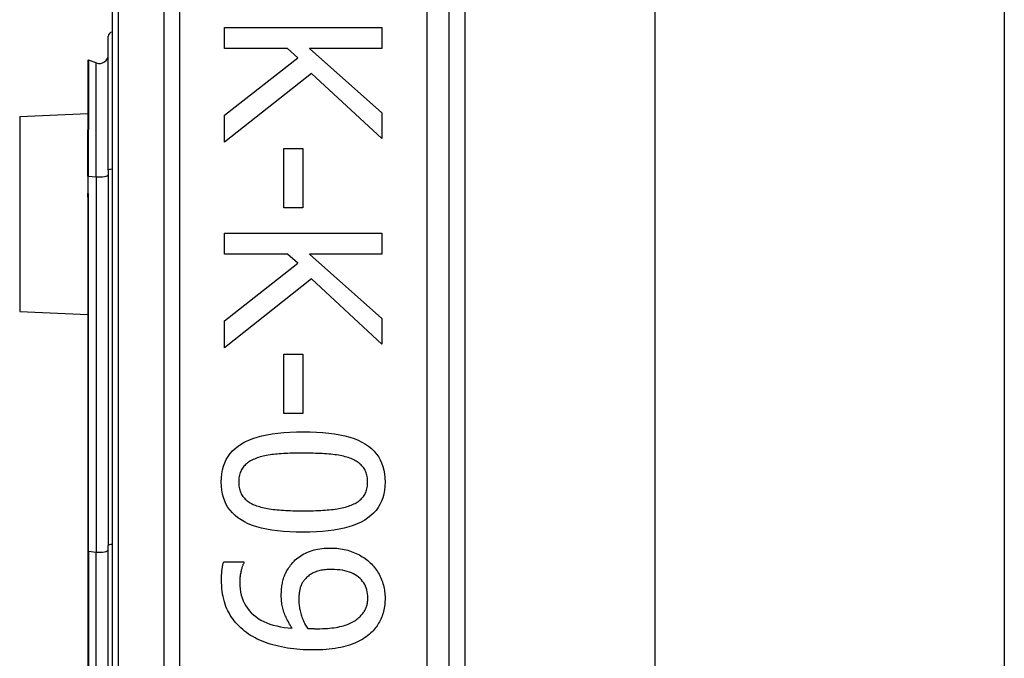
# Model space of a CAD drawing. Header units: inches. Extents: x 3.4 to 82.4, y 3.9 to 45.4.
# Tile 51 of 79: x 14.409 to 15.272, y 27.407 to 27.967. Entities that reach past the tile are written whole.
import ezdxf

# ---------------------------------------------------------------- set-up
doc = ezdxf.new("R2010")
doc.units = ezdxf.units.IN
doc.header["$MEASUREMENT"] = 0
doc.layers.add('Visible Edges(ANSI)', color=7, linetype='Continuous', lineweight=25)
doc.layers.add('Visible Tangent Edges(ANSI)', color=7, linetype='Continuous', lineweight=25)

msp = doc.modelspace()

# ---------------------------------------------------------------- linework, layer by layer
at = {"layer": 'Visible Edges(ANSI)'}
for p, q in [((14.49029, 28.38809), (14.49029, 26.50591)), ((14.78557, 26.697), (14.78557, 28.197)), ((14.79935, 28.07505), (14.79935, 26.81895)), ((14.96579, 28.0625), (14.96579, 26.8315)), ((15.27179, 28.0625), (15.27179, 26.8315)), ((14.58886, 27.96027), (14.72665, 27.96027)), ((14.58886, 27.94196), (14.58886, 27.96027)), ((14.72665, 27.96027), (14.72665, 27.94196)), ((14.48704, 27.83523), (14.48704, 27.95256)), ((14.64391, 27.94196), (14.58886, 27.94196)), ((14.65295, 27.93392), (14.64391, 27.94196)), ((14.66334, 27.94196), (14.72665, 27.88546)), ((14.72665, 27.94196), (14.66334, 27.94196)), ((14.58886, 27.88356), (14.65295, 27.93392)), ((14.46912, 27.93141), (14.46912, 27.87072)), ((14.47647, 27.9293), (14.46965, 27.93178)), ((14.66512, 27.92018), (14.58886, 27.85977)), ((14.72665, 27.86312), (14.66512, 27.92018)), ((14.40942, 27.88247), (14.46912, 27.88508)), ((14.58886, 27.85977), (14.58886, 27.88356)), ((14.72665, 27.88546), (14.72665, 27.86312)), ((14.46912, 27.87072), (14.46912, 27.8701)), ((14.46912, 27.8301), (14.46912, 27.8701)), ((14.64078, 27.85441), (14.65753, 27.85441)), ((14.64078, 27.80227), (14.64078, 27.85441)), ((14.65753, 27.85441), (14.65753, 27.80227)), ((14.46912, 27.8301), (14.46912, 27.81729)), ((14.48704, 27.83523), (14.48704, 27.50636)), ((14.46912, 27.81729), (14.46912, 27.81159)), ((14.46912, 27.81159), (14.46912, 27.50116)), ((14.65753, 27.80227), (14.64078, 27.80227)), ((14.58886, 27.78004), (14.72665, 27.78004)), ((14.58886, 27.76173), (14.58886, 27.78004)), ((14.72665, 27.78004), (14.72665, 27.76173)), ((14.64391, 27.76173), (14.58886, 27.76173)), ((14.65295, 27.75369), (14.64391, 27.76173)), ((14.66334, 27.76173), (14.72665, 27.70523)), ((14.72665, 27.76173), (14.66334, 27.76173)), ((14.58886, 27.70333), (14.65295, 27.75369)), ((14.66512, 27.73996), (14.58886, 27.67954)), ((14.72665, 27.68289), (14.66512, 27.73996)), ((14.40942, 27.71153), (14.46912, 27.70893)), ((14.58886, 27.67954), (14.58886, 27.70333)), ((14.72665, 27.70523), (14.72665, 27.68289)), ((14.64078, 27.67418), (14.65753, 27.67418)), ((14.64078, 27.62204), (14.64078, 27.67418)), ((14.65753, 27.67418), (14.65753, 27.62204)), ((14.65753, 27.62204), (14.64078, 27.62204)), ((14.46912, 27.50116), (14.46912, 27.39284)), ((14.48704, 27.38765), (14.48704, 27.50636)), ((14.58807, 27.49217), (14.60583, 27.49217)), ((14.60583, 27.49217), (14.60583, 27.49128))]:
    msp.add_line(p, q, dxfattribs=at)
at = {"layer": 'Visible Edges(ANSI)', "flags": 128}
for points in [[(14.58595, 27.56196), (14.58608, 27.56567), (14.58644, 27.56922), (14.58706, 27.57259), (14.58792, 27.5758), (14.58902, 27.57884), (14.59038, 27.58171), (14.59197, 27.58441), (14.59382, 27.58695), (14.59591, 27.58932), (14.59824, 27.59151), (14.60082, 27.59354), (14.60365, 27.5954), (14.60673, 27.59711), (14.61007, 27.59866), (14.61366, 27.60007), (14.61752, 27.60133), (14.62163, 27.60244), (14.626, 27.6034), (14.63063, 27.60422), (14.63551, 27.60488), (14.64066, 27.6054), (14.64606, 27.60577), (14.65172, 27.60599), (14.65764, 27.60607)], [(14.65764, 27.60607), (14.66372, 27.60599), (14.66952, 27.60577), (14.67504, 27.6054), (14.68028, 27.60487), (14.68524, 27.6042), (14.68993, 27.60337), (14.69433, 27.6024), (14.69846, 27.60128), (14.70231, 27.60001), (14.70588, 27.59859), (14.70918, 27.59701), (14.71219, 27.59529), (14.71495, 27.59342), (14.71746, 27.59137), (14.71974, 27.58917), (14.72177, 27.5868), (14.72357, 27.58427), (14.72513, 27.58157), (14.72645, 27.57871), (14.72753, 27.57569), (14.72836, 27.5725), (14.72896, 27.56915), (14.72932, 27.56564), (14.72944, 27.56196)], [(14.65764, 27.58731), (14.65526, 27.5873), (14.65294, 27.58728), (14.65068, 27.58725), (14.6485, 27.58721), (14.64638, 27.58715), (14.64433, 27.58709), (14.64234, 27.58701), (14.64042, 27.58691), (14.63857, 27.58681), (14.63678, 27.58669), (14.63506, 27.58656), (14.63341, 27.58642), (14.63181, 27.58625), (14.63023, 27.58606), (14.62869, 27.58584), (14.62717, 27.5856), (14.62568, 27.58532), (14.62423, 27.58502), (14.6228, 27.58469), (14.6214, 27.58433), (14.62003, 27.58395), (14.61869, 27.58353), (14.61738, 27.58309), (14.6161, 27.58262)], [(14.69963, 27.58251), (14.69843, 27.58296), (14.69718, 27.58339), (14.69588, 27.58379), (14.69453, 27.58417), (14.69313, 27.58452), (14.69167, 27.58485), (14.69017, 27.58516), (14.68861, 27.58544), (14.687, 27.58569), (14.68534, 27.58592), (14.68363, 27.58612), (14.68187, 27.5863), (14.68007, 27.58646), (14.67822, 27.58661), (14.67634, 27.58674), (14.67442, 27.58686), (14.67245, 27.58697), (14.67045, 27.58706), (14.66842, 27.58713), (14.66634, 27.5872), (14.66422, 27.58725), (14.66207, 27.58728), (14.65987, 27.5873), (14.65764, 27.58731)], [(14.6161, 27.58262), (14.61493, 27.58216), (14.61381, 27.58166), (14.61273, 27.58114), (14.6117, 27.58058), (14.61072, 27.57999), (14.60978, 27.57937), (14.60889, 27.57871), (14.60804, 27.57803), (14.60723, 27.57731), (14.60648, 27.57656), (14.60577, 27.57578), (14.6051, 27.57497), (14.60449, 27.57412), (14.60393, 27.57323), (14.60342, 27.57229), (14.60296, 27.57132), (14.60256, 27.5703), (14.60221, 27.56923), (14.60192, 27.56813), (14.60168, 27.56698), (14.60149, 27.56579), (14.60136, 27.56456), (14.60128, 27.56328), (14.60125, 27.56196)], [(14.71414, 27.56196), (14.71412, 27.56323), (14.71404, 27.56445), (14.71392, 27.56564), (14.71374, 27.56679), (14.71351, 27.56791), (14.71324, 27.56898), (14.71291, 27.57002), (14.71253, 27.57102), (14.7121, 27.57198), (14.71162, 27.5729), (14.71109, 27.57379), (14.71052, 27.57463), (14.70988, 27.57545), (14.7092, 27.57623), (14.70847, 27.57699), (14.70769, 27.57772), (14.70686, 27.57842), (14.70598, 27.57909), (14.70505, 27.57973), (14.70406, 27.58034), (14.70303, 27.58093), (14.70195, 27.58148), (14.70081, 27.58201), (14.69963, 27.58251)], [(14.65775, 27.51796), (14.65171, 27.51804), (14.64594, 27.51826), (14.64045, 27.51864), (14.63523, 27.51916), (14.63028, 27.51984), (14.62561, 27.52066), (14.62121, 27.52163), (14.61708, 27.52275), (14.61323, 27.52403), (14.60965, 27.52545), (14.60635, 27.52702), (14.60332, 27.52874), (14.60054, 27.53062), (14.59801, 27.53266), (14.59572, 27.53486), (14.59367, 27.53722), (14.59186, 27.53975), (14.59029, 27.54243), (14.58897, 27.54528), (14.58788, 27.54829), (14.58704, 27.55147), (14.58643, 27.5548), (14.58607, 27.5583), (14.58595, 27.56196)], [(14.60125, 27.56196), (14.60128, 27.56071), (14.60135, 27.5595), (14.60148, 27.55833), (14.60165, 27.55719), (14.60188, 27.55609), (14.60216, 27.55502), (14.60249, 27.554), (14.60286, 27.553), (14.60329, 27.55205), (14.60377, 27.55113), (14.6043, 27.55024), (14.60488, 27.5494), (14.60551, 27.54859), (14.60619, 27.5478), (14.60692, 27.54705), (14.6077, 27.54633), (14.60853, 27.54564), (14.60942, 27.54497), (14.61035, 27.54434), (14.61133, 27.54374), (14.61236, 27.54317), (14.61345, 27.54263), (14.61458, 27.54212), (14.61577, 27.54164)], [(14.72944, 27.56196), (14.72932, 27.55827), (14.72895, 27.55474), (14.72833, 27.55138), (14.72746, 27.54818), (14.72634, 27.54515), (14.72498, 27.54229), (14.72336, 27.5396), (14.7215, 27.53707), (14.71939, 27.53471), (14.71704, 27.53252), (14.71443, 27.53049), (14.71158, 27.52863), (14.70847, 27.52693), (14.70512, 27.52537), (14.70151, 27.52396), (14.69765, 27.5227), (14.69355, 27.52159), (14.68919, 27.52063), (14.68458, 27.51982), (14.67971, 27.51915), (14.6746, 27.51863), (14.66924, 27.51826), (14.66362, 27.51804), (14.65775, 27.51796)], [(14.69985, 27.54175), (14.701, 27.54223), (14.7021, 27.54274), (14.70316, 27.54327), (14.70416, 27.54384), (14.70512, 27.54443), (14.70603, 27.54506), (14.7069, 27.54571), (14.70772, 27.54639), (14.70849, 27.5471), (14.70921, 27.54784), (14.70989, 27.5486), (14.71052, 27.5494), (14.71109, 27.55023), (14.71162, 27.5511), (14.7121, 27.55201), (14.71253, 27.55295), (14.71291, 27.55394), (14.71324, 27.55497), (14.71351, 27.55603), (14.71374, 27.55714), (14.71392, 27.55829), (14.71404, 27.55947), (14.71412, 27.5607), (14.71414, 27.56196)], [(14.61577, 27.54164), (14.61693, 27.5412), (14.61814, 27.54079), (14.6194, 27.5404), (14.62072, 27.54002), (14.62208, 27.53968), (14.6235, 27.53935), (14.62497, 27.53904), (14.62649, 27.53876), (14.62806, 27.5385), (14.62968, 27.53826), (14.63135, 27.53804), (14.63307, 27.53784), (14.63485, 27.53766), (14.63668, 27.5375), (14.63855, 27.53735), (14.64048, 27.53722), (14.64246, 27.5371), (14.64449, 27.537), (14.64657, 27.53692), (14.64871, 27.53685), (14.65089, 27.53679), (14.65313, 27.53676), (14.65542, 27.53673), (14.65775, 27.53672)], [(14.65775, 27.53672), (14.66009, 27.53673), (14.66238, 27.53676), (14.66461, 27.53679), (14.66679, 27.53685), (14.66892, 27.53692), (14.671, 27.537), (14.67303, 27.5371), (14.675, 27.53722), (14.67692, 27.53735), (14.67879, 27.5375), (14.68061, 27.53766), (14.68238, 27.53784), (14.68409, 27.53804), (14.68576, 27.53826), (14.68738, 27.5385), (14.68896, 27.53877), (14.69048, 27.53906), (14.69196, 27.53938), (14.6934, 27.53971), (14.69478, 27.54007), (14.69612, 27.54046), (14.69741, 27.54087), (14.69865, 27.5413), (14.69985, 27.54175)], [(14.6467, 27.48916), (14.64767, 27.49036), (14.64868, 27.49151), (14.64973, 27.49262), (14.65082, 27.49367), (14.65196, 27.49468), (14.65313, 27.49563), (14.65435, 27.49654), (14.65561, 27.49739), (14.65691, 27.4982), (14.65824, 27.49896), (14.65963, 27.49966), (14.66105, 27.50032), (14.66251, 27.50093), (14.66403, 27.50148), (14.66559, 27.50198), (14.66721, 27.50243), (14.66887, 27.50283), (14.67058, 27.50317), (14.67234, 27.50346), (14.67415, 27.5037), (14.67601, 27.50388), (14.67791, 27.50401), (14.67987, 27.50409), (14.68187, 27.50412)], [(14.68187, 27.50412), (14.68363, 27.50409), (14.68536, 27.50402), (14.68707, 27.5039), (14.68875, 27.50373), (14.6904, 27.50352), (14.69203, 27.50325), (14.69364, 27.50294), (14.69522, 27.50258), (14.69678, 27.50217), (14.69831, 27.50171), (14.69982, 27.50121), (14.7013, 27.50066), (14.70276, 27.50006), (14.70417, 27.49943), (14.70556, 27.49877), (14.70691, 27.49806), (14.70823, 27.49733), (14.70951, 27.49655), (14.71076, 27.49574), (14.71197, 27.4949), (14.71315, 27.49402), (14.7143, 27.4931), (14.71541, 27.49215), (14.71649, 27.49116)], [(14.58618, 27.47654), (14.58618, 27.47715), (14.58619, 27.47778), (14.5862, 27.47841), (14.58622, 27.47905), (14.58624, 27.47969), (14.58627, 27.48035), (14.58631, 27.48101), (14.58635, 27.48167), (14.5864, 27.48235), (14.58645, 27.48303), (14.5865, 27.48371), (14.58657, 27.48441), (14.58664, 27.4851), (14.58672, 27.48579), (14.58681, 27.48646), (14.58691, 27.48713), (14.58702, 27.48779), (14.58714, 27.48844), (14.58727, 27.48909), (14.58741, 27.48972), (14.58756, 27.49034), (14.58772, 27.49096), (14.58789, 27.49157), (14.58807, 27.49217)], [(14.60583, 27.49128), (14.60561, 27.49087), (14.60539, 27.49042), (14.60517, 27.48994), (14.60495, 27.48943), (14.60474, 27.48888), (14.60453, 27.48829), (14.60432, 27.48767), (14.60412, 27.48701), (14.60391, 27.48631), (14.60371, 27.48558), (14.60351, 27.48482), (14.60332, 27.48402), (14.60313, 27.4832), (14.60296, 27.48238), (14.6028, 27.48155), (14.60266, 27.48073), (14.60254, 27.4799), (14.60244, 27.47908), (14.60235, 27.47825), (14.60227, 27.47742), (14.60222, 27.47659), (14.60218, 27.47575), (14.60215, 27.47492), (14.60214, 27.47408)], [(14.63855, 27.46258), (14.63856, 27.46384), (14.63859, 27.46507), (14.63865, 27.46629), (14.63873, 27.4675), (14.63884, 27.46868), (14.63897, 27.46985), (14.63912, 27.471), (14.63929, 27.47213), (14.63949, 27.47325), (14.63971, 27.47434), (14.63995, 27.47542), (14.64022, 27.47648), (14.64052, 27.47753), (14.64087, 27.47859), (14.64125, 27.47964), (14.64169, 27.48069), (14.64216, 27.48175), (14.64268, 27.4828), (14.64324, 27.48386), (14.64384, 27.48492), (14.64449, 27.48598), (14.64518, 27.48703), (14.64592, 27.48809), (14.6467, 27.48916)], [(14.68265, 27.48536), (14.68122, 27.48534), (14.67984, 27.4853), (14.67849, 27.48522), (14.67719, 27.48511), (14.67593, 27.48497), (14.67471, 27.4848), (14.67354, 27.4846), (14.67241, 27.48437), (14.67132, 27.4841), (14.67027, 27.48381), (14.66927, 27.48348), (14.66831, 27.48313), (14.66738, 27.48273), (14.66647, 27.48231), (14.66559, 27.48184), (14.66473, 27.48134), (14.66389, 27.4808), (14.66307, 27.48022), (14.66228, 27.47961), (14.66151, 27.47896), (14.66076, 27.47827), (14.66003, 27.47754), (14.65933, 27.47678), (14.65865, 27.47598)], [(14.71437, 27.46046), (14.71431, 27.46232), (14.71414, 27.46412), (14.71386, 27.46586), (14.71346, 27.46754), (14.71295, 27.46914), (14.71233, 27.47069), (14.71159, 27.47217), (14.71074, 27.47358), (14.70978, 27.47494), (14.70871, 27.47622), (14.70752, 27.47744), (14.70622, 27.4786), (14.70481, 27.47968), (14.7033, 27.48067), (14.70169, 27.48156), (14.69998, 27.48236), (14.69816, 27.48306), (14.69625, 27.48367), (14.69424, 27.48419), (14.69212, 27.48461), (14.68991, 27.48494), (14.68759, 27.48517), (14.68517, 27.48531), (14.68265, 27.48536)], [(14.71649, 27.49116), (14.71749, 27.4902), (14.71846, 27.48919), (14.71939, 27.48815), (14.72028, 27.48708), (14.72113, 27.48596), (14.72195, 27.48481), (14.72272, 27.48363), (14.72346, 27.48241), (14.72416, 27.48115), (14.72483, 27.47985), (14.72545, 27.47852), (14.72604, 27.47715), (14.72658, 27.47576), (14.72708, 27.47437), (14.72753, 27.47298), (14.72793, 27.47159), (14.72828, 27.47019), (14.72859, 27.46879), (14.72885, 27.46739), (14.72906, 27.46598), (14.72923, 27.46458), (14.72935, 27.46317), (14.72942, 27.46176), (14.72944, 27.46035)], [(14.60817, 27.42997), (14.60642, 27.43132), (14.60474, 27.4327), (14.60313, 27.43414), (14.60159, 27.43562), (14.60012, 27.43714), (14.59872, 27.43871), (14.5974, 27.44032), (14.59614, 27.44198), (14.59495, 27.44369), (14.59384, 27.44543), (14.59279, 27.44723), (14.59181, 27.44907), (14.59091, 27.45096), (14.59009, 27.45293), (14.58935, 27.45497), (14.58868, 27.45708), (14.58809, 27.45926), (14.58759, 27.46152), (14.58715, 27.46384), (14.5868, 27.46624), (14.58653, 27.46871), (14.58633, 27.47125), (14.58621, 27.47386), (14.58618, 27.47654)], [(14.65865, 27.47598), (14.65818, 27.47538), (14.65773, 27.47476), (14.65732, 27.47414), (14.65693, 27.4735), (14.65657, 27.47286), (14.65623, 27.4722), (14.65592, 27.47152), (14.65564, 27.47084), (14.65539, 27.47015), (14.65516, 27.46944), (14.65497, 27.46872), (14.65479, 27.46799), (14.65464, 27.46725), (14.6545, 27.4665), (14.65438, 27.46574), (14.65427, 27.46497), (14.65417, 27.46419), (14.65408, 27.4634), (14.65401, 27.4626), (14.65395, 27.46179), (14.6539, 27.46097), (14.65387, 27.46014), (14.65385, 27.4593), (14.65384, 27.45845)], [(14.60214, 27.47408), (14.60223, 27.47112), (14.60248, 27.46827), (14.60289, 27.46552), (14.60347, 27.46288), (14.60422, 27.46035), (14.60513, 27.45793), (14.60621, 27.45562), (14.60745, 27.45341), (14.60886, 27.45131), (14.61044, 27.44932), (14.61218, 27.44744), (14.61409, 27.44566), (14.61615, 27.444), (14.61836, 27.44246), (14.6207, 27.44105), (14.62319, 27.43976), (14.62581, 27.43859), (14.62858, 27.43755), (14.63149, 27.43663), (14.63454, 27.43583), (14.63773, 27.43516), (14.64106, 27.43461), (14.64454, 27.43418), (14.64815, 27.43388)], [(14.64815, 27.43388), (14.64733, 27.4351), (14.64655, 27.43632), (14.64581, 27.43752), (14.6451, 27.43872), (14.64444, 27.43991), (14.64381, 27.44108), (14.64322, 27.44225), (14.64267, 27.44341), (14.64215, 27.44456), (14.64167, 27.4457), (14.64124, 27.44683), (14.64084, 27.44795), (14.64047, 27.44908), (14.64014, 27.45022), (14.63983, 27.45138), (14.63956, 27.45255), (14.63933, 27.45375), (14.63912, 27.45496), (14.63894, 27.45618), (14.6388, 27.45743), (14.63869, 27.45869), (14.63861, 27.45997), (14.63856, 27.46127), (14.63855, 27.46258)], [(14.65384, 27.45845), (14.65386, 27.45745), (14.6539, 27.45645), (14.65397, 27.45543), (14.65407, 27.4544), (14.6542, 27.45336), (14.65436, 27.45231), (14.65455, 27.45124), (14.65476, 27.45016), (14.65501, 27.44907), (14.65528, 27.44796), (14.65558, 27.44685), (14.65591, 27.44572), (14.65626, 27.44459), (14.65664, 27.44349), (14.65703, 27.44242), (14.65744, 27.44136), (14.65787, 27.44033), (14.65833, 27.43932), (14.6588, 27.43834), (14.65929, 27.43738), (14.65979, 27.43644), (14.66032, 27.43553), (14.66087, 27.43464), (14.66144, 27.43377)], [(14.70655, 27.44315), (14.70728, 27.44382), (14.70796, 27.44449), (14.70861, 27.44517), (14.70922, 27.44585), (14.70979, 27.44653), (14.71032, 27.44721), (14.71081, 27.4479), (14.71127, 27.44858), (14.71168, 27.44927), (14.71206, 27.44997), (14.71239, 27.45066), (14.71269, 27.45136), (14.71296, 27.45206), (14.7132, 27.45277), (14.71343, 27.4535), (14.71362, 27.45423), (14.7138, 27.45497), (14.71395, 27.45573), (14.71408, 27.45649), (14.71418, 27.45726), (14.71426, 27.45805), (14.71432, 27.45884), (14.71436, 27.45964), (14.71437, 27.46046)], [(14.72944, 27.46035), (14.72942, 27.45878), (14.72935, 27.45723), (14.72924, 27.45571), (14.72909, 27.45422), (14.72889, 27.45275), (14.72865, 27.4513), (14.72836, 27.44988), (14.72803, 27.44848), (14.72765, 27.44711), (14.72723, 27.44577), (14.72677, 27.44445), (14.72626, 27.44315), (14.72571, 27.44188), (14.72512, 27.44064), (14.72449, 27.43942), (14.72382, 27.43824), (14.72311, 27.43708), (14.72237, 27.43595), (14.72158, 27.43484), (14.72075, 27.43377), (14.71988, 27.43272), (14.71898, 27.4317), (14.71803, 27.43071), (14.71705, 27.42975)], [(14.67015, 27.43343), (14.67244, 27.43345), (14.67466, 27.43351), (14.67681, 27.43359), (14.67888, 27.43372), (14.68089, 27.43388), (14.68282, 27.43408), (14.68468, 27.43431), (14.68648, 27.43458), (14.6882, 27.43488), (14.68984, 27.43522), (14.69142, 27.43559), (14.69293, 27.436), (14.69437, 27.43644), (14.69576, 27.43691), (14.69709, 27.43741), (14.69836, 27.43794), (14.69958, 27.43849), (14.70074, 27.43907), (14.70185, 27.43968), (14.7029, 27.44032), (14.7039, 27.44099), (14.70484, 27.44168), (14.70572, 27.4424), (14.70655, 27.44315)], [(14.66144, 27.43377), (14.66167, 27.43375), (14.66191, 27.43373), (14.66217, 27.43371), (14.66244, 27.43369), (14.66272, 27.43368), (14.66302, 27.43366), (14.66332, 27.43364), (14.66365, 27.43362), (14.66398, 27.4336), (14.66433, 27.43358), (14.66469, 27.43356), (14.66507, 27.43355), (14.66545, 27.43353), (14.66584, 27.43351), (14.66624, 27.4335), (14.66665, 27.43348), (14.66706, 27.43347), (14.66748, 27.43346), (14.66791, 27.43345), (14.66834, 27.43345), (14.66878, 27.43344), (14.66923, 27.43344), (14.66969, 27.43343), (14.67015, 27.43343)], [(14.66602, 27.41479), (14.66318, 27.41481), (14.66037, 27.41489), (14.65759, 27.41503), (14.65482, 27.41521), (14.65209, 27.41545), (14.64938, 27.41575), (14.64669, 27.4161), (14.64403, 27.4165), (14.64139, 27.41695), (14.63878, 27.41746), (14.6362, 27.41802), (14.63363, 27.41864), (14.63112, 27.41931), (14.62868, 27.42002), (14.62631, 27.42079), (14.62401, 27.42161), (14.62178, 27.42248), (14.61962, 27.4234), (14.61753, 27.42437), (14.61552, 27.42539), (14.61358, 27.42646), (14.6117, 27.42758), (14.6099, 27.42875), (14.60817, 27.42997)], [(14.71705, 27.42975), (14.71575, 27.42858), (14.71439, 27.42746), (14.71296, 27.42638), (14.71146, 27.42534), (14.70991, 27.42436), (14.70828, 27.42341), (14.70659, 27.42251), (14.70484, 27.42166), (14.70302, 27.42085), (14.70114, 27.42009), (14.69919, 27.41937), (14.69717, 27.41869), (14.69508, 27.41807), (14.69289, 27.4175), (14.69062, 27.41698), (14.68825, 27.41652), (14.68579, 27.41612), (14.68324, 27.41576), (14.6806, 27.41546), (14.67787, 27.41522), (14.67504, 27.41503), (14.67212, 27.41489), (14.66912, 27.41481), (14.66602, 27.41479)]]:
    msp.add_lwpolyline(points, dxfattribs=at)
at = {"layer": 'Visible Edges(ANSI)'}
for centre, radius, start, end in [((14.49098, 27.95256), 0.00394, 100.02047, 180), ((14.47916, 27.9367), 0.00787, 250, 0), ((14.46951, 27.93141), 0.000394, 70, 180)]:
    msp.add_arc(centre, radius, start, end, dxfattribs=at)
at = {"layer": 'Visible Tangent Edges(ANSI)'}
for p, q in [((14.49606, 26.50591), (14.49606, 28.38809)), ((14.53571, 28.197), (14.53571, 26.697)), ((14.54963, 26.697), (14.54963, 28.197)), ((14.76588, 28.197), (14.76588, 26.697)), ((14.46965, 27.93178), (14.46965, 27.87092)), ((14.47647, 27.82951), (14.47647, 27.9293)), ((14.40942, 27.88247), (14.40942, 27.71153)), ((14.46938, 27.8702), (14.46938, 27.83014)), ((14.46938, 27.81734), (14.46938, 27.83014)), ((14.46938, 27.83014), (14.47647, 27.82951)), ((14.47647, 27.82951), (14.47647, 27.50064)), ((14.46965, 27.50125), (14.46965, 27.81168)), ((14.46965, 27.50125), (14.46965, 27.39275)), ((14.46965, 27.50125), (14.47647, 27.50064)), ((14.47647, 27.39336), (14.47647, 27.50064))]:
    msp.add_line(p, q, dxfattribs=at)
at = {"layer": 'Visible Tangent Edges(ANSI)', "flags": 128}
for points in [[(14.46938, 27.8702), (14.46936, 27.87025), (14.46935, 27.87029), (14.46933, 27.87033), (14.46932, 27.87036), (14.4693, 27.8704), (14.46928, 27.87043), (14.46927, 27.87046), (14.46925, 27.87048), (14.46924, 27.87051), (14.46922, 27.87053), (14.46921, 27.87055), (14.4692, 27.87057), (14.46919, 27.87059), (14.46917, 27.8706), (14.46916, 27.87062), (14.46916, 27.87063), (14.46915, 27.87064), (14.46914, 27.87065), (14.46913, 27.87067), (14.46913, 27.87068), (14.46912, 27.87069), (14.46912, 27.8707), (14.46912, 27.87071), (14.46912, 27.87072)], [(14.46938, 27.8702), (14.4694, 27.87023), (14.46942, 27.87026), (14.46944, 27.87028), (14.46946, 27.87031), (14.46947, 27.87034), (14.46949, 27.87036), (14.4695, 27.87039), (14.46952, 27.87042), (14.46953, 27.87045), (14.46955, 27.87048), (14.46956, 27.87051), (14.46957, 27.87054), (14.46958, 27.87057), (14.46959, 27.8706), (14.4696, 27.87063), (14.46961, 27.87066), (14.46962, 27.87069), (14.46963, 27.87072), (14.46963, 27.87075), (14.46964, 27.87079), (14.46964, 27.87082), (14.46964, 27.87085), (14.46965, 27.87089), (14.46965, 27.87092)], [(14.46912, 27.81159), (14.46912, 27.81183), (14.46912, 27.81207), (14.46913, 27.81232), (14.46913, 27.81256), (14.46914, 27.8128), (14.46915, 27.81304), (14.46915, 27.81328), (14.46917, 27.81352), (14.46918, 27.81376), (14.46919, 27.814), (14.4692, 27.81425), (14.46921, 27.81449), (14.46922, 27.81472), (14.46924, 27.81496), (14.46925, 27.8152), (14.46927, 27.81544), (14.46928, 27.81568), (14.46929, 27.81592), (14.46931, 27.81616), (14.46932, 27.81639), (14.46934, 27.81663), (14.46935, 27.81686), (14.46937, 27.8171), (14.46938, 27.81734)], [(14.46965, 27.81168), (14.46964, 27.81192), (14.46964, 27.81215), (14.46964, 27.81239), (14.46963, 27.81262), (14.46963, 27.81286), (14.46962, 27.81309), (14.46961, 27.81333), (14.4696, 27.81356), (14.46959, 27.8138), (14.46958, 27.81403), (14.46957, 27.81427), (14.46955, 27.81451), (14.46954, 27.81474), (14.46953, 27.81498), (14.46951, 27.81521), (14.4695, 27.81545), (14.46948, 27.81568), (14.46947, 27.81592), (14.46946, 27.81616), (14.46944, 27.81639), (14.46943, 27.81663), (14.46941, 27.81686), (14.4694, 27.8171), (14.46938, 27.81734)]]:
    msp.add_lwpolyline(points, dxfattribs=at)
at = {"layer": 'Visible Tangent Edges(ANSI)'}
for centre, major_axis, ratio, start_param in [((14.46951, 27.87072), (-0.000394, 0), 0.548442, 4.363323), ((14.46931, 27.8701), (-0.000197, 0), 0.542742, 4.363323), ((14.46931, 27.8301), (-0.000197, 0), 0.245714, 4.363323), ((14.47916, 27.83133), (0.00787, 0), 0.245714, 4.363323), ((14.49098, 27.83523), (-0.00394, 0), 0.245714, 4.887279), ((14.46931, 27.81729), (-0.000197, 0), 0.245714, 4.363323), ((14.46951, 27.81159), (-0.000394, 0), 0.245714, 4.363323), ((14.46951, 27.50116), (-0.000394, 0), 0.245714, 4.363323), ((14.47916, 27.50246), (0.00787, 0), 0.245714, 4.363323), ((14.49098, 27.50636), (-0.00394, 0), 0.245714, 4.887279)]:
    msp.add_ellipse(centre, major_axis=major_axis, ratio=ratio, start_param=start_param, end_param=6.283185, dxfattribs=at)

doc.saveas('drawing.dxf')
